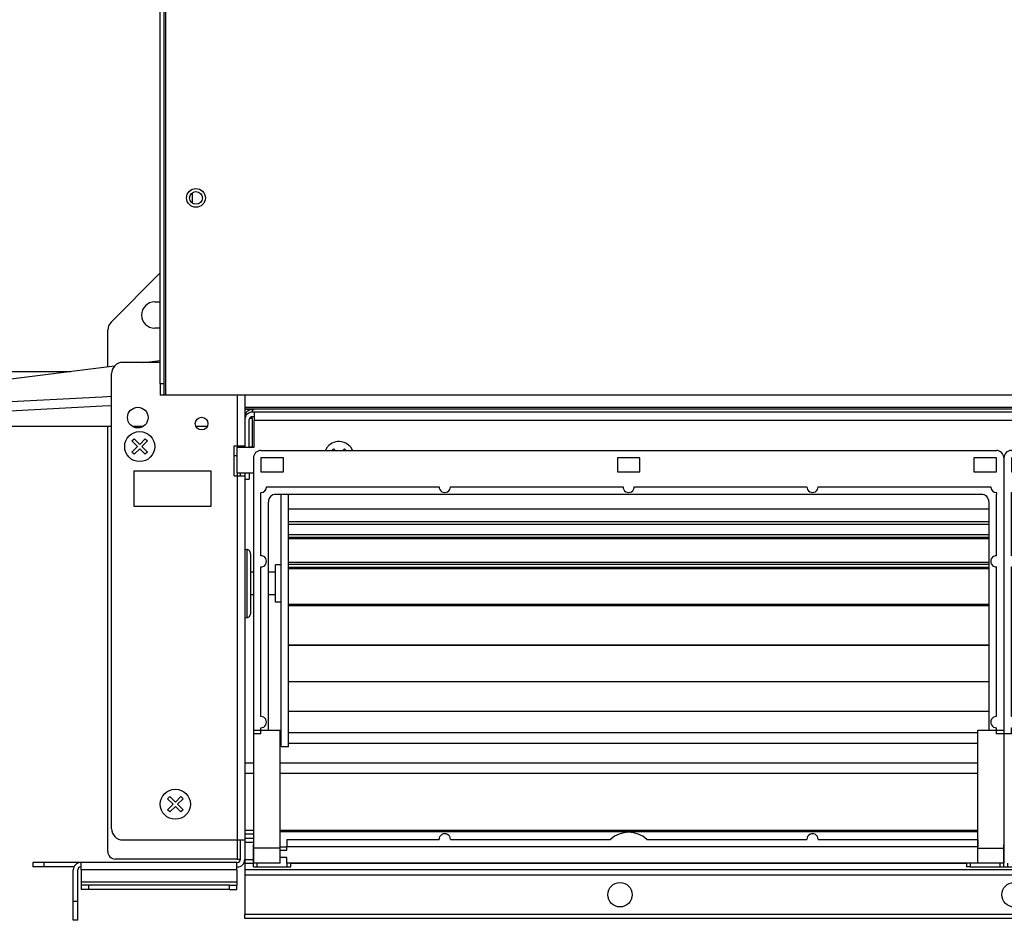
# Model space of a CAD drawing. Header units: inches. Extents: x -657 to 915, y -275 to 608.
# Tile 12 of 24: x -129 to 133, y 89 to 329. Entities that reach past the tile are written whole.
import ezdxf

# ---------------------------------------------------------------- set-up
doc = ezdxf.new("R2010")
doc.units = ezdxf.units.IN

# ---------------------------------------------------------------- blocks, each defined once
blk = doc.blocks.new('cartone__158', base_point=(-91.95, 228.8))
at = {"color": 124, "linetype": 'Continuous'}
blk.add_line((-90.45, 228.8), (-90.45, 455.3), dxfattribs=at)
at = {"color": 7, "linetype": 'Continuous'}
for p, q in [((-91.95, 231.8), (-91.95, 453.3)), ((-90.95, 231.8), (-90.95, 453.3)), ((-90.95, 231.8), (-91.95, 231.8)), ((-91.95, 231.8), (-91.95, 228.8)), ((-90.95, 228.8), (-90.95, 231.8)), ((-90.95, 228.8), (-91.95, 228.8)), ((-90.45, 228.8), (-90.95, 228.8)), ((656.55, 228.8), (-90.45, 228.8))]:
    blk.add_line(p, q, dxfattribs=at)
blk.add_circle((-82.45, 281.3), 2.5, dxfattribs=at)
blk = doc.blocks.new('soluzione3__159', base_point=(-91.95, 228.8))
blk.add_blockref('cartone__158', (-91.95, 228.8))
blk = doc.blocks.new('282070A_VASCHETTA_LATERALE_RACCOLTA_CONDENSA__173', base_point=(-180.45, 201.92))
at = {"color": 7, "linetype": 'Continuous'}
for p, q in [((-135.39, 232.71), (-104.12, 236.55)), ((-96.37, 237.5), (-91.95, 238.04)), ((-180.45, 235.82), (-178.95, 235.82)), ((-180.44, 235.58), (-180.45, 235.82)), ((-180.44, 235.58), (-180.39, 232.4)), ((-179.58, 233.62), (-179.82, 233.34)), ((-179.09, 234.13), (-179.58, 233.62)), ((-178.66, 234.55), (-179.09, 234.13)), ((-178.95, 235.82), (-178.94, 235.58)), ((-178.92, 234.3), (-178.94, 235.58)), ((-178.19, 234.98), (-178.66, 234.55)), ((-177.48, 235.58), (-178.19, 234.98)), ((-177.2, 235.74), (-177.48, 235.58)), ((-177.13, 235.76), (-177.2, 235.74)), ((-176.74, 235.82), (-177.13, 235.76)), ((-170.86, 235.82), (-176.74, 235.82)), ((-149.71, 235.82), (-170.86, 235.82)), ((-170.86, 235.82), (-149.71, 235.82)), ((-149.71, 235.82), (-149.34, 235.82)), ((-149.34, 235.82), (-149.71, 235.82)), ((-149.3, 235.82), (-149.34, 235.82)), ((-149.3, 235.82), (-149.34, 235.82)), ((-146.75, 235.49), (-149.3, 235.82)), ((-146.75, 235.49), (-149.3, 235.82)), ((-145.47, 235.06), (-146.75, 235.49)), ((-144.34, 234.5), (-145.47, 235.06)), ((-144.34, 234.5), (-142.71, 233.7)), ((-142.71, 233.7), (-140.01, 232.88)), ((-137.11, 233.96), (-138.36, 232.72)), ((-137.11, 233.96), (-137.68, 233.4)), ((-137.11, 233.96), (-136.48, 234.33)), ((-137.11, 233.97), (-137.11, 233.96)), ((-136.48, 234.33), (-136.17, 234.39)), ((-136.17, 234.39), (-135.88, 234.39)), ((-135.88, 234.39), (-135.87, 234.38)), ((-135.87, 234.38), (-135.78, 234.37)), ((-135.78, 234.37), (-135.69, 234.36)), ((-135.69, 234.36), (-135.6, 234.34)), ((-135.6, 234.34), (-135.19, 234.64)), ((-135.19, 234.64), (-134.53, 235.1)), ((-134.56, 235.07), (-134.63, 234.99)), ((-134.53, 235.1), (-115.91, 235.1)), ((-180.18, 232.88), (-180.39, 232.4)), ((-180.39, 232.4), (-180.39, 232.38)), ((-180.39, 232.4), (-180.39, 232.38)), ((-180.39, 232.38), (-180.38, 232.2)), ((-180.25, 224.68), (-180.39, 232.38)), ((-180.38, 232.01), (-180.38, 232.23)), ((-180.25, 224.72), (-180.38, 232.01)), ((-179.82, 233.34), (-180.18, 232.88)), ((-140.01, 232.88), (-137.16, 232.6)), ((-140.01, 232.88), (-138.36, 232.72)), ((-137.68, 233.4), (-138.36, 232.72)), ((-137.16, 232.6), (-135.39, 232.71)), ((-170.73, 222.59), (-107.34, 225.91)), ((-107.34, 225.91), (-104.95, 226.04)), ((-179.06, 201.92), (-180.25, 224.59)), ((-170.73, 222.59), (-177.62, 222.23)), ((-166.14, 222.83), (-165.08, 202.66)), ((-159.74, 221.48), (-164.99, 222.89)), ((-159.74, 221.48), (-155.89, 220.72)), ((-151.98, 220.46), (-159.74, 221.48)), ((-155.89, 220.72), (-151.98, 220.46)), ((-104.95, 220.46), (-151.98, 220.46)), ((-96.6, 220.46), (-99.31, 220.46)), ((-79.44, 220.46), (-82.46, 220.46)), ((-179.06, 201.92), (-165.08, 202.66))]:
    blk.add_line(p, q, dxfattribs=at)
at = {"color": 124, "linetype": 'Continuous'}
for p, q in [((-180.44, 235.58), (-178.94, 235.58)), ((-170.86, 235.82), (-170.86, 225.04)), ((-136.48, 233.01), (-134.53, 235.1)), ((-136.85, 232.62), (-136.48, 233.01)), ((-170.86, 225.04), (-107.47, 228.36)), ((-107.47, 228.36), (-104.95, 228.5)), ((-170.86, 225.04), (-180.25, 224.68))]:
    blk.add_line(p, q, dxfattribs=at)
at = {"color": 7, "linetype": 'Continuous'}
blk.add_arc((-177.75, 224.72), 2.5, 181, 273, dxfattribs=at)
blk.add_spline([(-134.63, 234.99), (-135.45, 234.89), (-136.22, 234.61)], degree=3, dxfattribs=at)
at = {"color": 124, "linetype": 'Continuous'}
blk.add_spline([(-170.86, 225.04), (-170.83, 224.4), (-170.8, 223.81), (-170.77, 223.3), (-170.75, 222.92), (-170.74, 222.73), (-170.73, 222.59)], degree=3, dxfattribs=at)
blk = doc.blocks.new('282405A_PROLUNGA_ROMPIGOCCIA', base_point=(-83.46, 279.97))
at = {"color": 7, "linetype": 'Continuous'}
for p, q in [((-83.46, 282.63), (-83.46, 282.39)), ((-83.46, 282.39), (-83.46, 279.97))]:
    blk.add_line(p, q, dxfattribs=at)
blk = doc.blocks.new('GRUPPO_VASCHETTE__174', base_point=(-180.45, 201.92))
for name, p in [('282405A_PROLUNGA_ROMPIGOCCIA', (-83.46, 279.97)), ('282070A_VASCHETTA_LATERALE_RACCOLTA_CONDENSA__173', (-180.45, 201.92))]:
    blk.add_blockref(name, p)
blk = doc.blocks.new('p1_27_1', base_point=(-67.05, 104.1))
at = {"color": 7, "linetype": 'Continuous'}
for p, q in [((-67.05, 139.5), (-65.17, 139.5)), ((-67.05, 138.6), (-67.05, 139.5)), ((-65.17, 139.5), (-60.05, 139.5)), ((-60.05, 108.1), (-60.05, 139.5)), ((-67.05, 108.1), (-67.05, 138.6)), ((-67.05, 104.1), (-67.05, 108.1)), ((-60.05, 104.1), (-60.05, 108.1)), ((-60.05, 104.1), (-67.05, 104.1))]:
    blk.add_line(p, q, dxfattribs=at)
at = {"color": 124, "linetype": 'Continuous'}
blk.add_line((-60.05, 108.1), (-67.05, 108.1), dxfattribs=at)
blk = doc.blocks.new('p1_26_1__178', base_point=(125.87, 104.1))
at = {"color": 7, "linetype": 'Continuous'}
for p, q in [((125.87, 139.5), (130.87, 139.5)), ((125.87, 110.43), (125.87, 139.5)), ((130.87, 139.5), (132.83, 139.5)), ((132.83, 139.5), (132.87, 139.5)), ((132.87, 139.5), (132.87, 108.1)), ((125.87, 108.47), (125.87, 110.43)), ((125.87, 108.1), (125.87, 108.47)), ((125.87, 104.1), (125.87, 108.1)), ((132.87, 108.1), (132.87, 104.1)), ((132.87, 104.1), (125.87, 104.1))]:
    blk.add_line(p, q, dxfattribs=at)
at = {"color": 124, "linetype": 'Continuous'}
blk.add_line((125.87, 108.1), (132.87, 108.1), dxfattribs=at)
blk = doc.blocks.new('filtro200_1', base_point=(-67.13, 103.1))
at = {"color": 7, "linetype": 'Continuous'}
for p, q in [((-67.13, 109.1), (-67.05, 109.1)), ((-67.13, 104.1), (-67.13, 109.1)), ((-60.05, 107.6), (-58.25, 107.6)), ((-58.25, 107.6), (-58.25, 108.47)), ((-58.25, 105.6), (-60.05, 105.6)), ((-58.25, 104.1), (-58.25, 105.6)), ((-67.13, 103.1), (-67.13, 104.1)), ((-67.13, 104.1), (-67.05, 104.1)), ((-67.13, 103.1), (-66.13, 103.1)), ((-66.13, 103.1), (-58.15, 103.1)), ((125.87, 104.1), (-58.25, 104.1)), ((-58.15, 103.1), (-57.15, 103.1)), ((-57.15, 103.1), (-57.15, 104.1)), ((122.85, 104.1), (122.85, 103.1)), ((123.85, 103.1), (122.85, 103.1)), ((123.85, 103.1), (131.83, 103.1)), ((131.83, 103.1), (132.83, 103.1)), ((132.83, 103.1), (132.83, 104.1))]:
    blk.add_line(p, q, dxfattribs=at)
at = {"color": 124, "linetype": 'Continuous'}
for p, q in [((-66.13, 103.1), (-66.13, 104.1)), ((-58.15, 103.1), (-58.15, 104.1)), ((123.85, 104.1), (123.85, 103.1)), ((131.83, 103.1), (131.83, 104.1))]:
    blk.add_line(p, q, dxfattribs=at)
blk = doc.blocks.new('filtro200-1_1__180', base_point=(-67.13, 108.47))
at = {"color": 7, "linetype": 'Continuous'}
for p, q in [((-65.13, 214.04), (130.83, 214.04)), ((-67.13, 212.04), (-67.13, 138.6)), ((-65.13, 212.04), (-65.13, 208.33)), ((-59.13, 212.04), (-65.13, 212.04)), ((-59.13, 208.33), (-59.13, 212.04)), ((29.85, 212.04), (29.85, 208.33)), ((35.85, 212.04), (29.85, 212.04)), ((35.85, 208.33), (35.85, 212.04)), ((124.83, 212.04), (124.83, 208.33)), ((130.83, 212.04), (124.83, 212.04)), ((130.83, 208.33), (130.83, 212.04)), ((132.83, 212.04), (132.83, 139.5)), ((-65.13, 208.33), (-59.13, 208.33)), ((29.85, 208.33), (35.85, 208.33)), ((124.83, 208.33), (130.83, 208.33)), ((-65.17, 202.37), (-65.16, 202.49)), ((-65.17, 186.01), (-65.17, 202.37)), ((-65.16, 202.49), (-65.15, 202.61)), ((-65.15, 202.61), (-65.14, 202.73)), ((-65.14, 202.73), (-65.11, 202.85)), ((-63.65, 204.31), (-63.53, 204.33)), ((-63.53, 204.33), (-63.41, 204.35)), ((-63.41, 204.35), (-63.29, 204.36)), ((-63.29, 204.36), (-63.17, 204.37)), ((-63.17, 204.37), (-17.65, 204.37)), ((126.85, 202.35), (-61.15, 202.35)), ((-14.65, 204.37), (31.35, 204.37)), ((34.35, 204.37), (80.35, 204.37)), ((83.35, 204.37), (128.87, 204.37)), ((128.87, 204.37), (128.99, 204.36)), ((128.99, 204.36), (129.11, 204.35)), ((129.11, 204.35), (129.23, 204.33)), ((129.23, 204.33), (129.35, 204.31)), ((130.81, 202.85), (130.83, 202.73)), ((130.83, 202.73), (130.85, 202.61)), ((130.85, 202.61), (130.86, 202.49)), ((130.86, 202.49), (130.87, 202.37)), ((130.87, 186.01), (130.87, 202.37)), ((-63.15, 139.5), (-63.15, 200.35)), ((128.85, 200.35), (128.85, 139.5)), ((-65.17, 143.18), (-65.17, 183.01)), ((130.87, 143.18), (130.87, 183.01)), ((-65.17, 139.5), (-65.17, 140.18)), ((-65.17, 138.6), (-65.17, 139.5)), ((130.87, 139.5), (130.87, 140.18)), ((130.87, 138.6), (130.87, 139.5)), ((132.83, 139.5), (132.83, 138.6)), ((-67.05, 138.6), (-67.13, 138.6)), ((-65.17, 138.6), (-67.05, 138.6)), ((132.83, 138.6), (130.87, 138.6)), ((125.87, 112.45), (-60.05, 112.45)), ((-58.25, 110.43), (-58.25, 108.47)), ((-58.25, 110.43), (-17.65, 110.43)), ((-14.65, 110.43), (28.03, 110.43)), ((37.67, 110.43), (80.35, 110.43)), ((83.35, 110.43), (125.87, 110.43)), ((125.87, 110.43), (125.97, 110.43)), ((125.97, 108.47), (125.97, 110.43)), ((-60.05, 108.47), (-58.25, 108.47)), ((125.87, 108.47), (-58.25, 108.47)), ((125.97, 108.47), (125.87, 108.47))]:
    blk.add_line(p, q, dxfattribs=at)
for centre, radius, start, end in [((-65.13, 212.04), 2, 90, 180), ((130.83, 212.04), 2, 0, 90), ((-65.15, 204.35), 1.5, 271.5928, 358.4072), ((-61.15, 200.35), 2, 90, 180), ((-16.15, 204.35), 1.5, 179.3333, 0.6667), ((32.85, 204.35), 1.5, 179.3333, 0.6667), ((81.85, 204.35), 1.5, 179.3333, 0.6667), ((126.85, 200.35), 2, 0, 90), ((130.85, 204.35), 1.5, 181.5928, 268.4072), ((-65.15, 184.51), 1.5, 269.3333, 90.6667), ((130.85, 184.51), 1.5, 89.3333, 270.6667), ((-65.15, 141.68), 1.5, 269.3333, 90.6667), ((130.85, 141.68), 1.5, 89.3333, 270.6667), ((-16.15, 110.45), 1.5, 359.3333, 180.6667), ((32.85, 105.36), 7, 46.5002, 133.4998), ((81.85, 110.45), 1.5, 359.3333, 180.6667)]:
    blk.add_arc(centre, radius, start, end, dxfattribs=at)
blk = doc.blocks.new('filtro200-1__183', base_point=(132.87, 108.47))
at = {"color": 7, "linetype": 'Continuous'}
for p, q in [((134.87, 214.04), (330.83, 214.04)), ((132.87, 212.04), (132.87, 138.6)), ((134.87, 212.04), (134.87, 208.33)), ((140.87, 212.04), (134.87, 212.04)), ((140.87, 208.33), (140.87, 212.04)), ((235.85, 212.04), (229.85, 212.04)), ((229.85, 212.04), (229.85, 208.33)), ((235.85, 208.33), (235.85, 212.04)), ((324.83, 212.04), (324.83, 208.33)), ((330.83, 212.04), (324.83, 212.04)), ((330.83, 208.33), (330.83, 212.04)), ((332.83, 212.04), (332.83, 139.5)), ((134.87, 208.33), (140.87, 208.33)), ((229.85, 208.33), (235.85, 208.33)), ((324.83, 208.33), (330.83, 208.33)), ((134.83, 202.37), (134.84, 202.49)), ((134.83, 186.01), (134.83, 202.37)), ((134.84, 202.49), (134.85, 202.61)), ((134.85, 202.61), (134.86, 202.73)), ((134.86, 202.73), (134.89, 202.85)), ((136.35, 204.31), (136.47, 204.33)), ((136.47, 204.33), (136.59, 204.35)), ((136.59, 204.35), (136.71, 204.36)), ((136.71, 204.36), (136.83, 204.37)), ((136.83, 204.37), (182.35, 204.37)), ((326.85, 202.35), (138.85, 202.35)), ((185.35, 204.37), (231.35, 204.37)), ((234.35, 204.37), (280.35, 204.37)), ((283.35, 204.37), (328.87, 204.37)), ((328.87, 204.37), (328.99, 204.36)), ((328.99, 204.36), (329.11, 204.35)), ((329.11, 204.35), (329.23, 204.33)), ((329.23, 204.33), (329.35, 204.31)), ((330.81, 202.85), (330.83, 202.73)), ((330.83, 202.73), (330.85, 202.61)), ((330.85, 202.61), (330.86, 202.49)), ((330.86, 202.49), (330.87, 202.37)), ((330.87, 186.01), (330.87, 202.37)), ((136.85, 139.5), (136.85, 200.35)), ((328.85, 200.35), (328.85, 139.5)), ((134.83, 143.18), (134.83, 183.01)), ((330.87, 143.18), (330.87, 183.01)), ((134.83, 139.5), (134.83, 140.18)), ((134.83, 138.6), (134.83, 139.5)), ((330.87, 139.5), (330.87, 140.18)), ((330.87, 138.6), (330.87, 139.5)), ((332.83, 139.5), (332.83, 138.6)), ((132.95, 138.6), (132.87, 138.6)), ((134.83, 138.6), (132.95, 138.6)), ((332.83, 138.6), (330.87, 138.6)), ((325.87, 112.45), (139.95, 112.45)), ((141.75, 110.43), (182.35, 110.43)), ((141.75, 110.43), (141.75, 108.47)), ((185.35, 110.43), (228.03, 110.43)), ((237.67, 110.43), (280.35, 110.43)), ((283.35, 110.43), (325.87, 110.43)), ((325.87, 110.43), (325.97, 110.43)), ((325.97, 108.47), (325.97, 110.43)), ((139.95, 108.47), (141.75, 108.47)), ((325.87, 108.47), (141.75, 108.47)), ((325.97, 108.47), (325.87, 108.47))]:
    blk.add_line(p, q, dxfattribs=at)
for centre, radius, start, end in [((134.87, 212.04), 2, 90, 180), ((330.83, 212.04), 2, 0, 90), ((134.85, 204.35), 1.5, 271.5928, 358.4072), ((138.85, 200.35), 2, 90, 180), ((183.85, 204.35), 1.5, 179.3333, 0.6667), ((232.85, 204.35), 1.5, 179.3333, 0.6667), ((281.85, 204.35), 1.5, 179.3333, 0.6667), ((326.85, 200.35), 2, 0, 90), ((330.85, 204.35), 1.5, 181.5928, 268.4072), ((134.85, 184.51), 1.5, 269.3333, 90.6667), ((330.85, 184.51), 1.5, 89.3333, 270.6667), ((134.85, 141.68), 1.5, 269.3333, 90.6667), ((330.85, 141.68), 1.5, 89.3333, 270.6667), ((183.85, 110.45), 1.5, 359.3333, 180.6667), ((232.85, 105.36), 7, 46.5002, 133.4998), ((281.85, 110.45), 1.5, 359.3333, 180.6667)]:
    blk.add_arc(centre, radius, start, end, dxfattribs=at)
blk = doc.blocks.new('filtro200', base_point=(132.87, 103.1))
at = {"color": 7, "linetype": 'Continuous'}
for p, q in [((132.87, 109.1), (132.95, 109.1)), ((132.87, 104.1), (132.87, 109.1)), ((139.95, 107.6), (141.75, 107.6)), ((141.75, 107.6), (141.75, 108.47)), ((141.75, 105.6), (139.95, 105.6)), ((141.75, 104.1), (141.75, 105.6)), ((132.87, 103.1), (132.87, 104.1)), ((132.87, 104.1), (132.95, 104.1)), ((132.87, 103.1), (133.87, 103.1)), ((133.87, 103.1), (141.85, 103.1)), ((325.87, 104.1), (141.75, 104.1)), ((141.85, 103.1), (142.85, 103.1)), ((142.85, 103.1), (142.85, 104.1)), ((322.85, 104.1), (322.85, 103.1)), ((323.85, 103.1), (322.85, 103.1)), ((323.85, 103.1), (331.83, 103.1)), ((331.83, 103.1), (332.83, 103.1)), ((332.83, 103.1), (332.83, 104.1))]:
    blk.add_line(p, q, dxfattribs=at)
at = {"color": 124, "linetype": 'Continuous'}
for p, q in [((133.87, 103.1), (133.87, 104.1)), ((141.85, 103.1), (141.85, 104.1)), ((323.85, 104.1), (323.85, 103.1)), ((331.83, 103.1), (331.83, 104.1))]:
    blk.add_line(p, q, dxfattribs=at)
blk = doc.blocks.new('Filters__184', base_point=(-67.13, 103.1))
for name, p in [('filtro200-1_1__180', (-67.13, 108.47)), ('filtro200-1__183', (132.87, 108.47)), ('p1_27_1', (-67.05, 104.1)), ('p1_26_1__178', (125.87, 104.1)), ('filtro200_1', (-67.13, 103.1)), ('filtro200', (132.87, 103.1))]:
    blk.add_blockref(name, p)
blk = doc.blocks.new('Supporto_elastico', base_point=(-69.45, 159.96))
at = {"color": 7, "linetype": 'Continuous'}
for p, q in [((-69.45, 197.6), (-69.45, 197.61)), ((-69.45, 197.6), (-69.45, 180.59)), ((-69.45, 187.73), (-68.86, 187.68)), ((-68.74, 187.66), (-68.86, 187.68)), ((-68.54, 187.6), (-68.74, 187.66)), ((-68.36, 187.49), (-68.54, 187.6)), ((-68.21, 187.35), (-68.36, 187.49)), ((-68.08, 187.18), (-68.21, 187.35)), ((-68, 186.99), (-68.08, 187.18)), ((-67.96, 186.79), (-68, 186.99)), ((-67.95, 186.51), (-67.96, 186.79)), ((-67.95, 186.51), (-67.95, 179.44)), ((-69.45, 180.59), (-69.45, 160.02)), ((-67.95, 179.44), (-67.95, 170.52)), ((-69.45, 169.47), (-68.86, 169.52)), ((-68.86, 169.52), (-68.74, 169.54)), ((-68.74, 169.54), (-68.54, 169.6)), ((-68.54, 169.6), (-68.36, 169.71)), ((-68.36, 169.71), (-68.21, 169.85)), ((-68.21, 169.85), (-68.08, 170.02)), ((-68.08, 170.02), (-68, 170.21)), ((-68, 170.21), (-67.96, 170.41)), ((-67.96, 170.41), (-67.95, 170.52)), ((-69.45, 160.02), (-69.45, 159.96))]:
    blk.add_line(p, q, dxfattribs=at)
at = {"color": 124, "linetype": 'Continuous'}
for p, q in [((-68.86, 187.68), (-68.86, 179.55)), ((-68.86, 179.55), (-68.86, 169.52))]:
    blk.add_line(p, q, dxfattribs=at)
blk = doc.blocks.new('GR-SUP-EL-VENT-SPEC', base_point=(-69.45, 159.96))
blk.add_blockref('Supporto_elastico', (-69.45, 159.96))
blk = doc.blocks.new('GIRANTE_1', base_point=(-67.95, 135.1))
at = {"color": 7, "linetype": 'Continuous'}
for p, q in [((132.87, 207.01), (132.83, 207.01)), ((132.87, 206.15), (132.83, 206.15)), ((132.87, 204.78), (132.83, 204.78)), ((-59.75, 200.35), (-59.75, 202.35)), ((-57.75, 200.35), (-57.75, 202.35)), ((132.87, 203.87), (132.83, 203.87)), ((132.87, 202.68), (132.83, 202.68)), ((-59.75, 174.05), (-59.75, 200.35)), ((-57.75, 174.05), (-57.75, 200.35)), ((-57.75, 198.51), (128.85, 198.51)), ((132.83, 198.51), (132.87, 198.51)), ((128.85, 195.06), (-57.75, 195.06)), ((128.85, 194.29), (-57.75, 194.29)), ((132.87, 195.06), (132.83, 195.06)), ((132.87, 194.29), (132.83, 194.29)), ((128.85, 191.6), (-57.75, 191.6)), ((132.87, 191.6), (132.83, 191.6)), ((128.85, 190.84), (-57.75, 190.84)), ((128.85, 190.54), (-57.75, 190.54)), ((132.87, 190.84), (132.83, 190.84)), ((132.87, 190.54), (132.83, 190.54)), ((128.85, 184.21), (-57.75, 184.21)), ((132.87, 184.21), (132.83, 184.21)), ((-67.13, 181.6), (-67.95, 181.6)), ((-61.25, 181.6), (-63.15, 181.6)), ((-61.25, 173.6), (-61.25, 183.6)), ((-59.75, 183.6), (-61.25, 183.6)), ((128.85, 183.63), (-57.75, 183.63)), ((128.85, 182.9), (-57.75, 182.9)), ((128.85, 182.53), (-57.75, 182.53)), ((132.87, 183.63), (132.83, 183.63)), ((132.87, 182.9), (132.83, 182.9)), ((132.87, 182.53), (132.83, 182.53)), ((-67.13, 175.6), (-67.95, 175.6)), ((-61.25, 175.6), (-63.15, 175.6)), ((-59.75, 173.6), (-61.25, 173.6)), ((-59.75, 135.1), (-59.75, 174.05)), ((-57.75, 135.1), (-57.75, 174.05)), ((128.85, 172.99), (-57.75, 172.99)), ((128.85, 172.64), (-57.75, 172.64)), ((132.87, 172.99), (132.83, 172.99)), ((132.87, 172.64), (132.83, 172.64)), ((128.85, 162.14), (-57.75, 162.14)), ((128.85, 162.05), (-57.75, 162.05)), ((132.87, 162.14), (132.83, 162.14)), ((132.87, 162.05), (132.83, 162.05)), ((128.85, 152.42), (-57.75, 152.42)), ((132.87, 152.42), (132.83, 152.42)), ((128.85, 144.49), (-57.75, 144.49)), ((132.87, 144.49), (132.83, 144.49)), ((125.87, 138.87), (-57.75, 138.87)), ((132.87, 138.87), (132.87, 138.87)), ((-57.75, 135.1), (-59.75, 135.1)), ((125.87, 135.97), (-57.75, 135.97)), ((132.95, 135.97), (132.87, 135.97))]:
    blk.add_line(p, q, dxfattribs=at)
blk = doc.blocks.new('GR-SUP-MOT-PACCO-47-D92-WOLONG__192', base_point=(-69.45, 125.03))
for name, p in [('GIRANTE_1', (-67.95, 135.1)), ('GR-SUP-EL-VENT-SPEC', (-69.45, 159.96))]:
    blk.add_blockref(name, p)
blk = doc.blocks.new('Skin_Group1__194', base_point=(-69.45, 89.4))
at = {"color": 124, "linetype": 'Continuous'}
for p, q in [((-67.05, 130.73), (-69.45, 130.73)), ((125.87, 130.73), (-60.05, 130.73)), ((132.95, 130.73), (132.87, 130.73)), ((-67.05, 128.03), (-69.45, 128.03)), ((125.87, 128.03), (-60.05, 128.03)), ((132.95, 128.03), (132.87, 128.03)), ((-69.45, 112.92), (-67.05, 112.92)), ((-60.05, 112.92), (125.87, 112.92)), ((132.87, 112.92), (132.95, 112.92)), ((-69.45, 111.95), (-67.05, 111.95)), ((132.87, 111.95), (132.95, 111.95)), ((-69.45, 109.75), (-67.05, 109.75)), ((132.87, 109.75), (132.95, 109.75)), ((-69.45, 105.06), (-67.13, 105.06)), ((132.87, 105.06), (132.87, 105.06)), ((-69.45, 102.42), (235.55, 102.42)), ((-69.45, 101.02), (235.55, 101.02)), ((235.55, 90.4), (-69.45, 90.4))]:
    blk.add_line(p, q, dxfattribs=at)
at = {"color": 7, "linetype": 'Continuous'}
for p, q in [((-69.45, 110.75), (-67.05, 110.75)), ((132.87, 110.75), (132.95, 110.75)), ((-69.45, 105.1), (-69.45, 105.06)), ((-69.45, 105.06), (-69.45, 104.06)), ((-67.13, 104.06), (-69.45, 104.06)), ((-69.45, 104.06), (-69.45, 102.42)), ((-69.45, 102.42), (-69.45, 101.02)), ((122.85, 104.06), (-57.15, 104.06)), ((132.87, 104.06), (132.83, 104.06)), ((-69.45, 101.02), (-69.45, 90.4)), ((-69.45, 89.4), (-69.45, 90.4)), ((235.55, 89.4), (-69.45, 89.4))]:
    blk.add_line(p, q, dxfattribs=at)
for centre in [(30.55, 95.71), (135.55, 95.71)]:
    blk.add_circle(centre, 3.25, dxfattribs=at)
blk = doc.blocks.new('Nuova_coclea__195', base_point=(-69.45, 89.4))
blk.add_blockref('Skin_Group1__194', (-69.45, 89.4))
blk = doc.blocks.new('Assembly-1_Asm_2__196', base_point=(-69.45, 89.4))
blk.add_blockref('Nuova_coclea__195', (-69.45, 89.4))
blk = doc.blocks.new('Assembly-1_Asm_1__197', base_point=(-69.45, 89.4))
blk.add_blockref('Assembly-1_Asm_2__196', (-69.45, 89.4))
blk = doc.blocks.new('Estetica_Olimpia_NEW_1__198', base_point=(-69.45, 89.4))
blk.add_blockref('Assembly-1_Asm_1__197', (-69.45, 89.4))
blk = doc.blocks.new('Coclea300__199', base_point=(-69.45, 89.4))
blk.add_blockref('Estetica_Olimpia_NEW_1__198', (-69.45, 89.4))
blk = doc.blocks.new('Nuova_Coclea__205', base_point=(-69.45, 89.4))
blk.add_blockref('Coclea300__199', (-69.45, 89.4))
blk = doc.blocks.new('vite_4_2x9_5_1_1_1_1_1_1', base_point=(-47.96, 214.04))
at = {"color": 7, "linetype": 'Continuous'}
for p, q in [((-47.96, 214.04), (-47.42, 214.99)), ((-46.26, 214.04), (-45.84, 214.47)), ((-45.84, 214.47), (-45.41, 214.04)), ((-43.29, 214.04), (-42.87, 214.47)), ((-42.87, 214.47), (-42.44, 214.04)), ((-41.29, 214.99), (-40.74, 214.04))]:
    blk.add_line(p, q, dxfattribs=at)
for start, end in [(80.0001, 140), (40.0001, 80.0002)]:
    blk.add_arc((-44.35, 212.42), 4, start, end, dxfattribs=at)
blk = doc.blocks.new('vite_4_2x9_5_1_1_1_1_1_1_1__208', base_point=(-101.45, 211.08))
at = {"color": 7, "linetype": 'Continuous'}
for p, q in [((-99.5, 216.56), (-98.94, 217.13)), ((-98.02, 215.08), (-99.5, 216.56)), ((-98.94, 217.13), (-97.45, 215.65)), ((-97.45, 215.65), (-95.97, 217.13)), ((-95.4, 216.56), (-96.89, 215.08)), ((-95.97, 217.13), (-95.4, 216.56)), ((-99.5, 213.6), (-98.02, 215.08)), ((-98.94, 213.03), (-99.5, 213.6)), ((-97.45, 214.51), (-98.94, 213.03)), ((-95.97, 213.03), (-97.45, 214.51)), ((-96.89, 215.08), (-95.4, 213.6)), ((-95.4, 213.6), (-95.97, 213.03))]:
    blk.add_line(p, q, dxfattribs=at)
blk.add_circle((-97.45, 215.08), 4, dxfattribs=at)
blk = doc.blocks.new('vite_4_2x9_5_1_1_1_2__209', base_point=(-91.95, 115.8))
at = {"color": 7, "linetype": 'Continuous'}
for p, q in [((-90, 121.28), (-89.44, 121.85)), ((-88.52, 119.8), (-90, 121.28)), ((-89.44, 121.85), (-87.95, 120.37)), ((-87.95, 120.37), (-86.47, 121.85)), ((-85.9, 121.28), (-87.39, 119.8)), ((-86.47, 121.85), (-85.9, 121.28)), ((-90, 118.32), (-88.52, 119.8)), ((-89.44, 117.75), (-90, 118.32)), ((-87.95, 119.23), (-89.44, 117.75)), ((-86.47, 117.75), (-87.95, 119.23)), ((-87.39, 119.8), (-85.9, 118.32)), ((-85.9, 118.32), (-86.47, 117.75))]:
    blk.add_line(p, q, dxfattribs=at)
blk.add_circle((-87.95, 119.8), 4, dxfattribs=at)
blk = doc.blocks.new('CUT_OFF__213', base_point=(-71.45, 206.36))
at = {"color": 124, "linetype": 'Continuous'}
for p, q in [((-69.45, 225.56), (635.55, 225.56)), ((-69.45, 225.16), (635.55, 225.16)), ((-67.45, 224.94), (-67.45, 224.25)), ((633.05, 224.24), (-66.95, 224.24)), ((633.05, 222.04), (-66.95, 222.04))]:
    blk.add_line(p, q, dxfattribs=at)
at = {"color": 7, "linetype": 'Continuous'}
for p, q in [((-69.45, 225.01), (-66.95, 225.01)), ((-69.24, 223.81), (-69.45, 223.81)), ((-67.45, 224.94), (-66.95, 224.94)), ((-66.95, 224.25), (-67.45, 224.25)), ((-67.45, 223.05), (-66.95, 223.05)), ((-66.95, 225.01), (-66.95, 224.94)), ((-66.95, 224.24), (-66.95, 224.25)), ((-66.95, 224.24), (-66.95, 222.04)), ((-68.25, 214.96), (-68.25, 222.25)), ((-66.95, 214.96), (-66.95, 222.04)), ((-71.45, 214.96), (-66.95, 214.96)), ((-71.45, 207.96), (-71.45, 214.96)), ((-67.13, 207.96), (-71.45, 207.96)), ((-68.25, 207.96), (-68.25, 207.24)), ((132.87, 207.96), (132.83, 207.96)), ((-69.45, 206.36), (-68.25, 206.36)), ((-68.25, 207.24), (-68.25, 206.36))]:
    blk.add_line(p, q, dxfattribs=at)
for points in [[(-67.45, 224.94), (-67.97, 224.88), (-68.45, 224.68), (-68.87, 224.36), (-69.18, 223.94), (-69.38, 223.46), (-69.45, 222.95)], [(-67.45, 224.25), (-67.97, 224.18), (-68.45, 223.98), (-68.87, 223.66), (-69.18, 223.25), (-69.38, 222.76), (-69.45, 222.25)], [(-67.45, 223.05), (-67.66, 223.02), (-67.85, 222.94), (-68.02, 222.81), (-68.14, 222.65), (-68.22, 222.45), (-68.25, 222.25)]]:
    blk.add_spline(points, degree=3, dxfattribs=at)
blk = doc.blocks.new('VITI_E_RIV__215', base_point=(-101.45, 115.5))
for name, p in [('CUT_OFF__213', (-71.45, 206.36)), ('vite_4_2x9_5_1_1_1_1_1_1_1__208', (-101.45, 211.08)), ('vite_4_2x9_5_1_1_1_1_1_1', (-47.96, 214.04)), ('vite_4_2x9_5_1_1_1_2__209', (-91.95, 115.8))]:
    blk.add_blockref(name, p)
blk = doc.blocks.new('tamponesx', base_point=(-72.25, 212.71))
at = {"color": 7, "linetype": 'Continuous'}
for p, q in [((-67.45, 222.57), (-67.45, 223.05)), ((-67.45, 222.57), (-68.18, 222.57)), ((-67.45, 222.57), (-67.45, 221.01)), ((-67.45, 221.01), (-67.45, 215.01)), ((-72.25, 212.74), (-71.45, 212.71)), ((-68.25, 215.01), (-67.45, 215.01)), ((-67.45, 214.96), (-67.45, 215.01))]:
    blk.add_line(p, q, dxfattribs=at)
blk = doc.blocks.new('212892_spalla_sx_SLR__219', base_point=(-125.95, 88.9))
at = {"color": 7, "linetype": 'Continuous'}
for p, q in [((-86.45, 457.3), (-88.45, 457.3)), ((-88.45, 457.3), (-88.45, 456.1)), ((-71.45, 457.3), (-86.45, 457.3)), ((-86.45, 456.1), (-88.45, 456.1)), ((-71.45, 456.1), (-86.45, 456.1)), ((-91.95, 448.8), (-103.95, 448.8)), ((-105.95, 369.33), (-105.95, 446.8)), ((-93.45, 390.4), (-91.95, 390.4)), ((-91.95, 383.4), (-93.45, 383.4)), ((-91.95, 261.35), (-105.07, 248.23)), ((-93.45, 253.6), (-91.95, 253.6)), ((-105.95, 236.32), (-105.95, 246.11)), ((-91.95, 246.6), (-93.45, 246.6)), ((-91.95, 237.5), (-101.95, 237.5)), ((-104.95, 113.3), (-104.95, 234.5)), ((-69.45, 228.8), (-69.45, 215.3)), ((-105.95, 107.2), (-105.95, 220.46)), ((-72.25, 207.3), (-72.25, 215.3)), ((-72.25, 215.3), (-71.45, 215.3)), ((-71.45, 215.3), (-69.45, 215.3)), ((-70.65, 215.3), (-70.65, 214.96)), ((-69.45, 215.3), (-69.45, 214.96)), ((-98.95, 199.1), (-98.95, 208.6)), ((-98.95, 208.6), (-78.45, 208.6)), ((-78.45, 208.6), (-78.45, 199.1)), ((-72.25, 207.3), (-71.45, 207.3)), ((-71.45, 207.3), (-69.45, 207.3)), ((-70.65, 207.96), (-70.65, 207.3)), ((-69.45, 207.96), (-69.45, 207.3)), ((-69.45, 207.3), (-69.45, 110.3)), ((-78.45, 199.1), (-98.95, 199.1)), ((-101.95, 110.3), (-71.45, 110.3)), ((-71.45, 110.3), (-69.45, 110.3)), ((-70.65, 110.3), (-70.65, 105.1)), ((-69.45, 110.3), (-69.45, 105.1)), ((-71.45, 105.2), (-103.95, 105.2)), ((-71.45, 105.2), (-70.65, 105.2)), ((-122.95, 104.3), (-125.95, 104.3)), ((-125.95, 104.3), (-125.95, 103.1)), ((-122.95, 103.1), (-125.95, 103.1)), ((-113.15, 104.3), (-122.95, 104.3)), ((-114.98, 103.1), (-122.95, 103.1)), ((-113.15, 104.3), (-113.05, 104.3)), ((-113.15, 103.1), (-113.05, 103.1)), ((-113.05, 102.3), (-113.05, 104.3)), ((-71.55, 104.3), (-113.05, 104.3)), ((-71.55, 102.3), (-71.55, 104.3)), ((-71.55, 104.3), (-71.45, 104.3)), ((-71.55, 103.1), (-71.45, 103.1)), ((-115.15, 93.9), (-115.15, 102.3)), ((-113.95, 93.9), (-113.95, 102.3)), ((-113.05, 102.3), (-113.05, 99.1)), ((-71.55, 102.3), (-71.55, 99.1)), ((-113.05, 99.1), (-113.05, 98.3)), ((-113.05, 98.3), (-113.05, 97.1)), ((-111.05, 98.3), (-113.05, 98.3)), ((-111.05, 97.1), (-113.05, 97.1)), ((-73.55, 98.3), (-111.05, 98.3)), ((-73.55, 97.1), (-111.05, 97.1)), ((-73.55, 98.3), (-71.55, 98.3)), ((-73.55, 97.1), (-71.55, 97.1)), ((-71.55, 99.1), (-71.55, 98.3)), ((-71.55, 97.1), (-71.55, 98.3)), ((-115.15, 88.9), (-115.15, 93.9)), ((-113.95, 88.9), (-113.95, 93.9)), ((-113.95, 88.9), (-115.15, 88.9))]:
    blk.add_line(p, q, dxfattribs=at)
at = {"color": 124, "linetype": 'Continuous'}
for p, q in [((-86.45, 457.3), (-86.45, 456.1)), ((-71.45, 228.8), (-71.45, 215.3)), ((-71.45, 207.96), (-71.45, 207.3)), ((-71.45, 207.3), (-71.45, 110.3)), ((-71.45, 110.3), (-71.45, 105.2)), ((-122.95, 104.3), (-122.95, 103.1)), ((-71.55, 102.3), (-113.05, 102.3)), ((-71.55, 99.1), (-113.05, 99.1)), ((-111.05, 98.3), (-111.05, 97.1)), ((-73.55, 97.1), (-73.55, 98.3)), ((-113.95, 93.9), (-115.15, 93.9))]:
    blk.add_line(p, q, dxfattribs=at)
at = {"color": 7, "linetype": 'Continuous'}
for centre, radius in [((-82.45, 425.3), 1.7), ((-82.45, 281.3), 1.7), ((-97.95, 222.8), 2.75), ((-80.95, 221.2), 1.7)]:
    blk.add_circle(centre, radius, dxfattribs=at)
for centre, radius, start, end in [((-71.45, 455.3), 2, 0, 90), ((-71.45, 455.3), 0.8, 0, 90), ((-103.95, 446.8), 2, 90, 180), ((-93.45, 386.9), 3.5, 90, 270), ((-93.45, 250.1), 3.5, 90, 270), ((-102.95, 246.11), 3, 135, 180), ((-101.95, 234.5), 3, 90, 180), ((-101.95, 113.3), 3, 180, 270), ((-103.95, 107.2), 2, 180, 270), ((-71.45, 105.1), 2, 270, 0), ((-71.45, 105.1), 0.8, 270, 0), ((-113.15, 102.3), 2, 90, 180), ((-113.15, 102.3), 0.8, 90, 180)]:
    blk.add_arc(centre, radius, start, end, dxfattribs=at)
blk = doc.blocks.new('Telaio_SLR__221', base_point=(-125.95, 88.9))
for name, p in [('212892_spalla_sx_SLR__219', (-125.95, 88.9)), ('VITI_E_RIV__215', (-101.45, 115.5)), ('tamponesx', (-72.25, 212.71)), ('Nuova_Coclea__205', (-69.45, 89.4))]:
    blk.add_blockref(name, p)
blk = doc.blocks.new('Structural_parts__227', base_point=(-180.45, 88.9))
for name, p in [('Telaio_SLR__221', (-125.95, 88.9)), ('GRUPPO_VASCHETTE__174', (-180.45, 201.92)), ('GR-SUP-MOT-PACCO-47-D92-WOLONG__192', (-69.45, 125.03)), ('Filters__184', (-67.13, 103.1))]:
    blk.add_blockref(name, p)
blk = doc.blocks.new('Innova_Airleaf_SLS_mod_600__228', base_point=(-180.45, 88.9))
blk.add_blockref('Structural_parts__227', (-180.45, 88.9))
blk = doc.blocks.new('SLS_INCASSO__236', base_point=(-180.45, 88.9))
for name, p in [('Innova_Airleaf_SLS_mod_600__228', (-180.45, 88.9)), ('soluzione3__159', (-91.95, 228.8))]:
    blk.add_blockref(name, p)
blk = doc.blocks.new('A', base_point=(321.08, 285))
blk.add_blockref('SLS_INCASSO__236', (-180.45, 88.9))

msp = doc.modelspace()

# ---------------------------------------------------------------- block references
msp.add_blockref('A', (321.08, 285))

doc.saveas('drawing.dxf')
